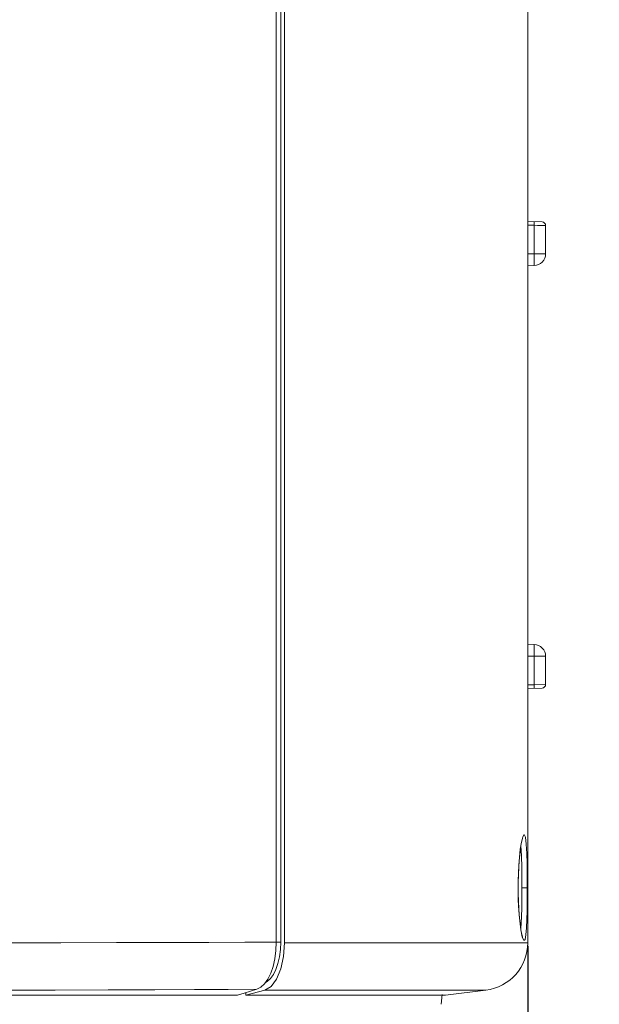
# Model space of a CAD drawing. Header units: millimetres. Extents: x 3925 to 5043, y -86 to 778.
# Tile 121 of 159: x 4771 to 4783, y 257 to 278. Entities that reach past the tile are written whole.
import ezdxf

# ---------------------------------------------------------------- set-up
doc = ezdxf.new("R2010")
doc.units = ezdxf.units.MM
doc.header["$LTSCALE"] = 46.255
doc.header["$PDMODE"] = 3
doc.header["$PDSIZE"] = 1
doc.layers.get('Defpoints').update_dxf_attribs({"linetype": 'CONTINUOUS'})
for name, color, linetype in [('140-154101-01_RIGGDXF_DIMENSION', 7, 'CONTINUOUS'), ('H30-BOTTOM-CDXF_CONTINUOUS_LINE', 7, 'CONTINUOUS'), ('H30-LEFT-COVDXF_CONTINUOUS_LINE', 7, 'CONTINUOUS'), ('H30K-REAR-CODXF_CONTINUOUS_LINE', 7, 'CONTINUOUS')]:
    doc.layers.add(name, color=color, linetype=linetype)
doc.styles.add('SLDTEXTSTYLE0', font='arialbd.ttf', dxfattribs={"height": 5.5})
doc.dimstyles.new('SLDDIMSTYLE2', dxfattribs={"dimtxt": 5.650301, "dimasz": 4.572, "dimexe": 0, "dimexo": 0.0625, "dimgap": 1.412575, "dimtad": 0, "dimtih": 1, "dimtoh": 1, "dimlfac": 3.5, "dimrnd": 1e-09, "dimzin": 4, "dimdsep": 46, "dimtxsty": 'SLDTEXTSTYLE0', "dimsah": 1, "dimcen": 0.09, "dimadec": 0, "dimazin": 1, "dimtol": 1, "dimtp": 0.5, "dimtm": 0.5, "dimtfac": 1, "dimtdec": 1, "dimtofl": 0, "dimtmove": 0, "dimatfit": 3, "dimfxl": 1, "dimfrac": 2, "dimtolj": 1, "dimarcsym": 0})

# ---------------------------------------------------------------- blocks, each defined once
blk = doc.blocks.new('*D70')
at = {"layer": '140-154101-01_RIGGDXF_DIMENSION', "color": 0, "linetype": 'Continuous', "lineweight": -2}
for p, q in [((4781.279, 258.613), (4781.279, 183.873)), ((4811.529, 258.613), (4811.529, 183.873)), ((4781.279, 183.873), (4707.444, 183.873)), ((4807.529, 183.873), (4785.279, 183.873))]:
    blk.add_line(p, q, dxfattribs=at)
at = {"layer": '140-154101-01_RIGGDXF_DIMENSION', "color": 0, "linetype": 'Continuous'}
for points in [[(4785.279, 184.54), (4785.279, 183.207), (4781.279, 183.873)], [(4807.529, 184.54), (4807.529, 183.207), (4811.529, 183.873)]]:
    blk.add_solid(points, dxfattribs=at)
at = {"layer": 'Defpoints', "color": 0, "linetype": 'Continuous'}
for p in [(4781.279, 258.675), (4811.529, 258.675), (4811.529, 183.873)]:
    blk.add_point(p, dxfattribs=at)
at = {"layer": '140-154101-01_RIGGDXF_DIMENSION', "color": 0, "linetype": 'Continuous', "insert": (4731.132, 188.822), "char_height": 5.5, "attachment_point": 5, "style": 'SLDTEXTSTYLE0'}
blk.add_mtext('\\A1;121.00 [4.76]', dxfattribs=at)

msp = doc.modelspace()

# ---------------------------------------------------------------- linework, layer by layer
at = {"layer": 'H30-BOTTOM-CDXF_CONTINUOUS_LINE', "color": 7, "linetype": 'Continuous', "lineweight": 0}
msp.add_line((4779.4588, 257.3855), (4779.4836, 257.5873), dxfattribs=at)
at = {"layer": 'H30-LEFT-COVDXF_CONTINUOUS_LINE', "color": 7, "linetype": 'Continuous', "lineweight": 0}
for p, q in [((4776.0009, 258.6904), (4776.0009, 297.6957)), ((4776.0962, 258.6877), (4776.0962, 297.6952)), ((4776.0009, 258.6904), (4775.9934, 258.5126)), ((4776.0009, 258.6877), (4776.0962, 258.6877)), ((4776.0962, 258.6877), (4776.0894, 258.5327)), ((4775.8857, 258.035), (4775.8253, 257.9113)), ((4727.7792, 257.5787), (4775.1902, 257.5787)), ((4775.5969, 257.7005), (4774.9923, 257.6958)), ((4775.327, 257.6193), (4775.1902, 257.5787)), ((4775.4626, 257.6598), (4775.327, 257.6193)), ((4775.5969, 257.7005), (4775.4626, 257.6598)), ((4775.6786, 257.7413), (4775.5969, 257.7005))]:
    msp.add_line(p, q, dxfattribs=at)
for points in [[(4776.0009, 258.6904), (4775.3463, 258.6865), (4774.5867, 258.6832), (4773.6961, 258.6804), (4772.6484, 258.6782), (4771.4805, 258.6766), (4770.2143, 258.6756), (4768.7786, 258.6752)], [(4776.0894, 258.5327), (4776.0698, 258.3827), (4776.038, 258.2425), (4775.9951, 258.1166), (4775.9423, 258.0087), (4775.8814, 257.9225), (4775.8143, 257.8606), (4775.776, 257.8414)], [(4775.9934, 258.5126), (4775.9711, 258.3405), (4775.9349, 258.1796), (4775.8857, 258.035)], [(4775.8253, 257.9113), (4775.7555, 257.8124), (4775.6786, 257.7413)], [(4774.9923, 257.6958), (4774.2881, 257.6918), (4773.4577, 257.6886), (4772.4734, 257.686), (4771.3673, 257.6842), (4770.1588, 257.6831), (4768.7786, 257.6827)]]:
    msp.add_lwpolyline(points, dxfattribs=at)
at = {"layer": 'H30K-REAR-CODXF_CONTINUOUS_LINE', "color": 7, "linetype": 'Continuous', "lineweight": 0}
for p, q in [((4776.176, 297.714), (4776.176, 258.6747)), ((4781.2786, 282.0197), (4781.2786, 258.6752)), ((4781.5812, 273.7832), (4781.2786, 273.7938)), ((4781.4123, 273.7141), (4781.2786, 273.7188)), ((4781.4842, 273.7124), (4781.4123, 273.7141)), ((4781.4123, 273.7141), (4781.4123, 273.1181)), ((4781.6536, 273.7082), (4781.4842, 273.7124)), ((4781.6536, 273.7082), (4781.6536, 273.1181)), ((4781.4123, 273.1181), (4781.2786, 273.1135)), ((4781.6536, 273.1181), (4781.4123, 273.1181)), ((4781.4123, 272.8683), (4781.2786, 272.8636)), ((4781.4123, 264.9291), (4781.2786, 264.9338)), ((4781.4123, 264.6793), (4781.2786, 264.6839)), ((4781.4123, 264.6793), (4781.6536, 264.6793)), ((4781.4123, 264.6793), (4781.4123, 264.0832)), ((4781.6536, 264.6793), (4781.6536, 264.0891)), ((4781.2786, 264.0786), (4781.4123, 264.0832)), ((4781.2786, 264.0036), (4781.5812, 264.0142)), ((4781.4123, 264.0832), (4781.6429, 264.0889)), ((4781.4133, 264.0184), (4781.4123, 264.0083)), ((4781.6429, 264.0889), (4781.6536, 264.0891)), ((4781.1311, 260.6816), (4781.137, 260.6378)), ((4781.1692, 260.8607), (4781.1702, 260.8632)), ((4781.0767, 259.9391), (4781.0809, 260.1018)), ((4781.1559, 260.0719), (4781.157, 259.8287)), ((4781.0759, 259.8287), (4781.0767, 259.9391)), ((4781.0746, 259.8287), (4781.0759, 259.8287)), ((4781.1567, 259.6928), (4781.1555, 259.5466)), ((4781.157, 259.8287), (4781.1567, 259.6928)), ((4781.2667, 259.8287), (4781.157, 259.8287)), ((4781.1417, 259.0839), (4781.1317, 258.9714)), ((4776.1565, 258.3896), (4776.176, 258.6747)), ((4776.176, 258.6747), (4776.7785, 258.674)), ((4776.7785, 258.674), (4778.7786, 258.6734)), ((4778.7786, 258.6734), (4778.9641, 258.6735)), ((4778.9641, 258.6735), (4779.6301, 258.6747)), ((4779.6301, 258.6747), (4780.2151, 258.6757)), ((4780.2151, 258.6757), (4780.5285, 258.676)), ((4780.5285, 258.676), (4780.9841, 258.6758)), ((4780.9841, 258.6758), (4781.2786, 258.6752)), ((4775.7626, 257.6822), (4775.366, 257.5787)), ((4775.366, 257.5787), (4775.366, 257.6309)), ((4775.7626, 257.5787), (4775.366, 257.5787)), ((4778.4319, 257.5787), (4775.7626, 257.5787)), ((4778.2773, 257.681), (4778.8783, 257.6822)), ((4778.7786, 257.5787), (4778.4319, 257.5787)), ((4779.5536, 257.5787), (4778.7786, 257.5787)), ((4778.8783, 257.6822), (4779.4107, 257.6832)), ((4780.4004, 257.6827), (4779.5536, 257.5787))]:
    msp.add_line(p, q, dxfattribs=at)
for points in [[(4781.4123, 273.7141), (4781.4133, 273.7516), (4781.4133, 273.779), (4781.4123, 273.7891)], [(4781.4123, 273.1181), (4781.415, 273.0219), (4781.4159, 272.9397), (4781.4149, 272.8865), (4781.4123, 272.8683)], [(4781.4123, 264.9291), (4781.415, 264.9097), (4781.4159, 264.8539), (4781.4149, 264.7727), (4781.4123, 264.6793)], [(4781.4123, 264.0832), (4781.4133, 264.0458), (4781.4133, 264.0184)], [(4781.1221, 260.6364), (4781.1459, 260.7852), (4781.1735, 260.8962), (4781.203, 260.9408), (4781.2289, 260.8856)], [(4781.2289, 260.8856), (4781.2466, 260.7388), (4781.2568, 260.5457)], [(4781.1098, 260.5181), (4781.1226, 260.6249), (4781.1358, 260.7133), (4781.1487, 260.7828), (4781.1604, 260.8326), (4781.1692, 260.8607)], [(4781.0746, 259.8287), (4781.076, 259.9744), (4781.0807, 260.1314), (4781.0895, 260.2979), (4781.1032, 260.4692), (4781.1221, 260.6364)], [(4781.0809, 260.1018), (4781.0883, 260.2545), (4781.0981, 260.3941), (4781.1098, 260.5181)], [(4781.137, 260.6378), (4781.1472, 260.4662), (4781.1528, 260.2779), (4781.1559, 260.0719)], [(4781.2568, 260.5457), (4781.2625, 260.3339), (4781.2656, 260.1022), (4781.2667, 259.8287)], [(4781.1325, 258.949), (4781.1083, 259.1369), (4781.0907, 259.3412), (4781.0792, 259.565), (4781.0746, 259.8287)], [(4781.0813, 259.5449), (4781.0769, 259.7049), (4781.0759, 259.8287)], [(4781.2667, 259.8287), (4781.2664, 259.6759), (4781.2652, 259.5115), (4781.2628, 259.3379), (4781.2585, 259.1609), (4781.2513, 258.9909)], [(4781.1102, 259.1353), (4781.0986, 259.2574), (4781.0888, 259.3948), (4781.0813, 259.5449)], [(4781.1555, 259.5466), (4781.1531, 259.3923), (4781.1488, 259.2349), (4781.1417, 259.0839)], [(4781.136, 258.9431), (4781.1229, 259.0302), (4781.1102, 259.1353)], [(4781.2513, 258.9909), (4781.2397, 258.8443), (4781.2216, 258.7432), (4781.1949, 258.7199), (4781.1628, 258.7967), (4781.1325, 258.949)], [(4781.169, 258.7971), (4781.1603, 258.8253), (4781.1487, 258.8745), (4781.136, 258.9431)], [(4781.1685, 258.7965), (4781.1699, 258.7943), (4781.169, 258.7971)], [(4776.0093, 257.9113), (4776.0992, 258.1272), (4776.1565, 258.3896)], [(4775.7626, 257.6822), (4775.8934, 257.7581), (4776.0093, 257.9113)], [(4775.7626, 257.6822), (4776.3619, 257.6814), (4776.9969, 257.6807), (4777.6434, 257.6805), (4778.2773, 257.681)], [(4779.4107, 257.6832), (4779.8305, 257.6835), (4780.1222, 257.6833)], [(4780.1222, 257.6833), (4780.3799, 257.6827), (4780.4004, 257.6827)]]:
    msp.add_lwpolyline(points, dxfattribs=at)
for centre, radius, start, end in [((4781.5786, 273.7082), 0.075, 0, 88), ((4781.4036, 273.1181), 0.25, 272, 0), ((4781.4036, 264.6793), 0.25, 0, 88), ((4781.5786, 264.0891), 0.075, 272, 0), ((4780.2786, 258.6752), 1, 277, 0)]:
    msp.add_arc(centre, radius, start, end, dxfattribs=at)

# ---------------------------------------------------------------- dimensions: what is measured, and where the dimension line sits
at = {"layer": '140-154101-01_RIGGDXF_DIMENSION', "color": 2, "linetype": 'Continuous'}
dim = msp.add_linear_dim(base=(4811.5292, 183.8732), p1=(4781.2786, 258.6752), p2=(4811.5292, 258.6752), dimstyle='SLDDIMSTYLE2', override={"dimtxt": 5, "dimasz": 4, "dimtad": 1, "dimtih": 0, "dimtoh": 0, "dimlfac": 4, "dimtol": 0, "dimtp": 0.01, "dimtm": 0.01, "dimtdec": 2, "dimtofl": 1, "dimtzin": 0}, dxfattribs=at)
dim.commit()
dim.dimension.update_dxf_attribs({"geometry": '*D70', "text_midpoint": (4731.132, 183.8732), "dimtype": 160})

doc.saveas('drawing.dxf')
